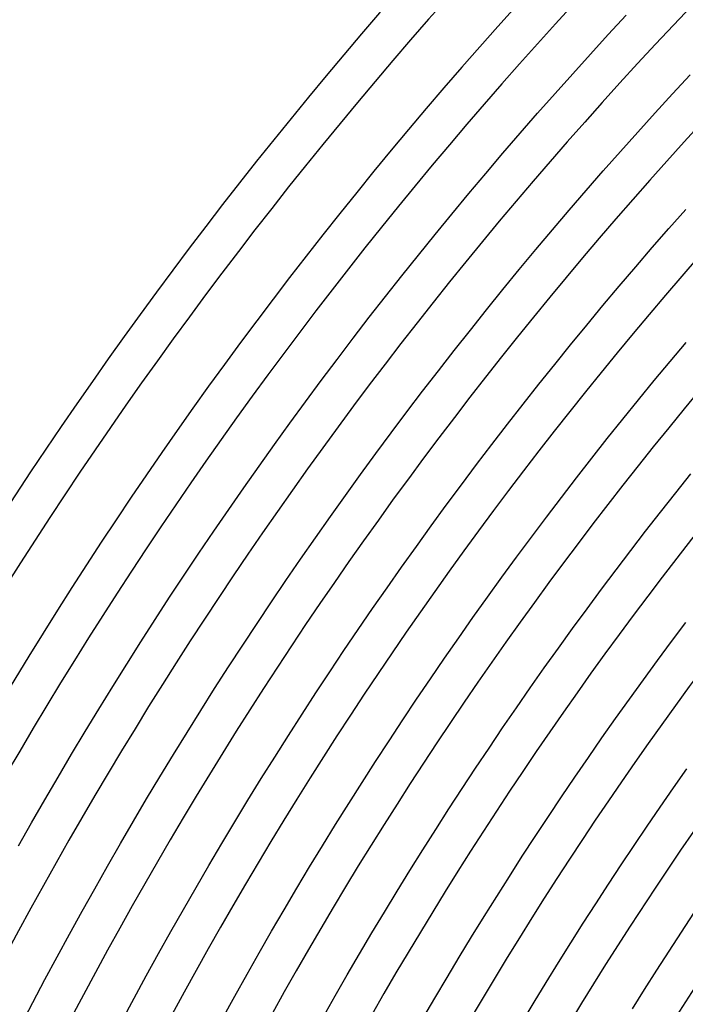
# Model space of a CAD drawing. Header units: millimetres. Extents: x -485 to 485, y -485 to 485.
# Tile 54 of 110: x -368 to -303, y 191 to 287. Entities that reach past the tile are written whole.
import ezdxf

# ---------------------------------------------------------------- set-up
doc = ezdxf.new("R2010")
doc.units = ezdxf.units.MM
doc.layers.add('THICK', color=7, linetype='Continuous')

msp = doc.modelspace()

# ---------------------------------------------------------------- linework, layer by layer
at = {"layer": 'THICK'}
for p, q in [((-310.43, 285.863), (-308.68, 287.751)), ((-312.168, 283.964), (-310.43, 285.863)), ((-313.894, 282.054), (-312.168, 283.964)), ((-315.609, 280.134), (-313.894, 282.054)), ((-304.177, 280.105), (-302.463, 281.955)), ((-317.312, 278.204), (-315.609, 280.134)), ((-305.88, 278.244), (-304.177, 280.105)), ((-319.003, 276.263), (-317.312, 278.204)), ((-307.572, 276.373), (-305.88, 278.244)), ((-320.682, 274.312), (-319.003, 276.263)), ((-309.252, 274.492), (-307.572, 276.373)), ((-322.35, 272.35), (-320.682, 274.312)), ((-310.92, 272.6), (-309.252, 274.492)), ((-324.005, 270.379), (-322.35, 272.35)), ((-312.578, 270.698), (-310.92, 272.6)), ((-325.648, 268.397), (-324.005, 270.379)), ((-314.223, 268.786), (-312.578, 270.698)), ((-327.28, 266.406), (-325.648, 268.397)), ((-315.857, 266.865), (-314.223, 268.786)), ((-304.529, 266.996), (-302.895, 268.849)), ((-317.479, 264.933), (-315.857, 266.865)), ((-306.152, 265.134), (-304.529, 266.996)), ((-328.899, 264.405), (-327.28, 266.406)), ((-319.089, 262.991), (-317.479, 264.933)), ((-307.764, 263.261), (-306.152, 265.134)), ((-330.505, 262.393), (-328.899, 264.405)), ((-320.687, 261.04), (-319.089, 262.991)), ((-309.364, 261.379), (-307.764, 263.261)), ((-332.1, 260.372), (-330.505, 262.393)), ((-322.274, 259.079), (-320.687, 261.04)), ((-310.953, 259.487), (-309.364, 261.379)), ((-333.682, 258.342), (-332.1, 260.372)), ((-323.848, 257.108), (-322.274, 259.079)), ((-312.53, 257.585), (-310.953, 259.487)), ((-335.252, 256.301), (-333.682, 258.342)), ((-325.411, 255.128), (-323.848, 257.108)), ((-314.095, 255.674), (-312.53, 257.585)), ((-336.809, 254.251), (-335.252, 256.301)), ((-304.426, 254.041), (-302.871, 255.893)), ((-326.961, 253.138), (-325.411, 255.128)), ((-315.649, 253.753), (-314.095, 255.674)), ((-338.354, 252.192), (-336.809, 254.251)), ((-305.971, 252.179), (-304.426, 254.041)), ((-328.499, 251.139), (-326.961, 253.138)), ((-317.191, 251.823), (-315.649, 253.753)), ((-339.886, 250.123), (-338.354, 252.192)), ((-307.503, 250.308), (-305.971, 252.179)), ((-330.025, 249.13), (-328.499, 251.139)), ((-318.721, 249.883), (-317.191, 251.823)), ((-341.405, 248.045), (-339.886, 250.123)), ((-309.024, 248.427), (-307.503, 250.308)), ((-320.24, 247.934), (-318.721, 249.883)), ((-331.538, 247.112), (-330.025, 249.13)), ((-310.534, 246.538), (-309.024, 248.427)), ((-342.912, 245.958), (-341.405, 248.045)), ((-321.746, 245.976), (-320.24, 247.934)), ((-333.04, 245.085), (-331.538, 247.112)), ((-312.032, 244.639), (-310.534, 246.538)), ((-344.406, 243.862), (-342.912, 245.958)), ((-323.241, 244.009), (-321.746, 245.976)), ((-334.529, 243.049), (-333.04, 245.085)), ((-313.519, 242.731), (-312.032, 244.639)), ((-345.887, 241.756), (-344.406, 243.862)), ((-324.723, 242.033), (-323.241, 244.009)), ((-336.005, 241.004), (-334.529, 243.049)), ((-314.994, 240.814), (-313.519, 242.731)), ((-303.877, 241.253), (-302.4, 243.102)), ((-347.355, 239.642), (-345.887, 241.756)), ((-326.194, 240.047), (-324.723, 242.033)), ((-337.469, 238.95), (-336.005, 241.004)), ((-316.457, 238.888), (-314.994, 240.814)), ((-305.343, 239.394), (-303.877, 241.253)), ((-348.811, 237.518), (-347.355, 239.642)), ((-327.652, 238.053), (-326.194, 240.047)), ((-338.92, 236.887), (-337.469, 238.95)), ((-317.908, 236.953), (-316.457, 238.888)), ((-306.798, 237.527), (-305.343, 239.394)), ((-329.098, 236.05), (-327.652, 238.053)), ((-350.253, 235.386), (-348.811, 237.518)), ((-340.359, 234.815), (-338.92, 236.887)), ((-319.348, 235.009), (-317.908, 236.953)), ((-308.241, 235.651), (-306.798, 237.527)), ((-330.532, 234.038), (-329.098, 236.05)), ((-351.683, 233.245), (-350.253, 235.386)), ((-341.785, 232.734), (-340.359, 234.815)), ((-320.775, 233.057), (-319.348, 235.009)), ((-309.673, 233.767), (-308.241, 235.651)), ((-331.953, 232.017), (-330.532, 234.038)), ((-353.099, 231.096), (-351.683, 233.245)), ((-322.191, 231.096), (-320.775, 233.057)), ((-311.093, 231.873), (-309.673, 233.767)), ((-343.198, 230.645), (-341.785, 232.734)), ((-333.362, 229.988), (-331.953, 232.017)), ((-354.502, 228.937), (-353.099, 231.096)), ((-323.595, 229.126), (-322.191, 231.096)), ((-312.502, 229.971), (-311.093, 231.873)), ((-344.599, 228.547), (-343.198, 230.645)), ((-334.759, 227.95), (-333.362, 229.988)), ((-324.986, 227.148), (-323.595, 229.126)), ((-313.899, 228.061), (-312.502, 229.971)), ((-355.892, 226.771), (-354.502, 228.937)), ((-345.987, 226.441), (-344.599, 228.547)), ((-304.278, 226.794), (-302.889, 228.646)), ((-336.143, 225.904), (-334.759, 227.95)), ((-326.366, 225.161), (-324.986, 227.148)), ((-315.284, 226.142), (-313.899, 228.061)), ((-357.269, 224.595), (-355.892, 226.771)), ((-347.362, 224.326), (-345.987, 226.441)), ((-305.656, 224.933), (-304.278, 226.794)), ((-337.515, 223.849), (-336.143, 225.904)), ((-316.658, 224.214), (-315.284, 226.142)), ((-358.632, 222.412), (-357.269, 224.595)), ((-348.724, 222.203), (-347.362, 224.326)), ((-327.733, 223.166), (-326.366, 225.161)), ((-307.022, 223.064), (-305.656, 224.933)), ((-338.875, 221.786), (-337.515, 223.849)), ((-318.019, 222.278), (-316.658, 224.214)), ((-359.982, 220.22), (-358.632, 222.412)), ((-329.089, 221.163), (-327.733, 223.166)), ((-308.377, 221.187), (-307.022, 223.064)), ((-350.073, 220.072), (-348.724, 222.203)), ((-340.221, 219.715), (-338.875, 221.786)), ((-319.369, 220.334), (-318.019, 222.278)), ((-330.432, 219.151), (-329.089, 221.163)), ((-309.72, 219.302), (-308.377, 221.187)), ((-361.319, 218.02), (-359.982, 220.22)), ((-351.408, 217.932), (-350.073, 220.072)), ((-341.555, 217.635), (-340.221, 219.715)), ((-320.708, 218.382), (-319.369, 220.334)), ((-331.762, 217.131), (-330.432, 219.151)), ((-311.053, 217.409), (-309.72, 219.302)), ((-362.642, 215.812), (-361.319, 218.02)), ((-352.731, 215.784), (-351.408, 217.932)), ((-342.876, 215.548), (-341.555, 217.635)), ((-322.034, 216.421), (-320.708, 218.382)), ((-333.081, 215.103), (-331.762, 217.131)), ((-312.373, 215.507), (-311.053, 217.409)), ((-363.952, 213.596), (-362.642, 215.812)), ((-354.041, 213.629), (-352.731, 215.784)), ((-323.348, 214.453), (-322.034, 216.421)), ((-344.185, 213.452), (-342.876, 215.548)), ((-334.387, 213.068), (-333.081, 215.103)), ((-313.682, 213.598), (-312.373, 215.507)), ((-324.65, 212.477), (-323.348, 214.453)), ((-304.086, 212.539), (-302.783, 214.39)), ((-365.248, 211.371), (-363.952, 213.596)), ((-355.338, 211.465), (-354.041, 213.629)), ((-345.481, 211.349), (-344.185, 213.452)), ((-335.68, 211.024), (-334.387, 213.068)), ((-314.979, 211.68), (-313.682, 213.598)), ((-325.94, 210.492), (-324.65, 212.477)), ((-305.376, 210.68), (-304.086, 212.539)), ((-366.531, 209.139), (-365.248, 211.371)), ((-356.621, 209.293), (-355.338, 211.465)), ((-346.763, 209.237), (-345.481, 211.349)), ((-336.961, 208.972), (-335.68, 211.024)), ((-316.264, 209.755), (-314.979, 211.68)), ((-327.218, 208.5), (-325.94, 210.492)), ((-306.656, 208.814), (-305.376, 210.68)), ((-367.8, 206.9), (-366.531, 209.139)), ((-357.891, 207.114), (-356.621, 209.293)), ((-348.033, 207.118), (-346.763, 209.237)), ((-338.23, 206.913), (-336.961, 208.972)), ((-317.538, 207.822), (-316.264, 209.755)), ((-328.484, 206.5), (-327.218, 208.5)), ((-307.924, 206.939), (-306.656, 208.814)), ((-359.148, 204.927), (-357.891, 207.114)), ((-349.29, 204.991), (-348.033, 207.118)), ((-318.8, 205.881), (-317.538, 207.822)), ((-339.486, 204.846), (-338.23, 206.913)), ((-329.738, 204.492), (-328.484, 206.5)), ((-309.181, 205.057), (-307.924, 206.939)), ((-320.05, 203.932), (-318.8, 205.881)), ((-360.391, 202.732), (-359.148, 204.927)), ((-350.534, 202.856), (-349.29, 204.991)), ((-340.729, 202.771), (-339.486, 204.846)), ((-330.979, 202.477), (-329.738, 204.492)), ((-310.426, 203.167), (-309.181, 205.057)), ((-321.288, 201.976), (-320.05, 203.932)), ((-311.659, 201.27), (-310.426, 203.167)), ((-361.621, 200.53), (-360.391, 202.732)), ((-351.765, 200.714), (-350.534, 202.856)), ((-341.959, 200.689), (-340.729, 202.771)), ((-332.208, 200.454), (-330.979, 202.477)), ((-322.514, 200.013), (-321.288, 201.976)), ((-312.881, 199.365), (-311.659, 201.27)), ((-362.838, 198.32), (-361.621, 200.53)), ((-352.983, 198.565), (-351.765, 200.714)), ((-343.177, 198.599), (-341.959, 200.689)), ((-333.424, 198.424), (-332.208, 200.454)), ((-303.314, 198.512), (-302.097, 200.359)), ((-323.728, 198.041), (-322.514, 200.013)), ((-314.092, 197.452), (-312.881, 199.365)), ((-354.188, 196.408), (-352.983, 198.565)), ((-344.382, 196.502), (-343.177, 198.599)), ((-334.629, 196.386), (-333.424, 198.424)), ((-304.519, 196.658), (-303.314, 198.512)), ((-364.041, 196.103), (-362.838, 198.32)), ((-324.93, 196.063), (-323.728, 198.041)), ((-315.29, 195.533), (-314.092, 197.452)), ((-345.575, 194.397), (-344.382, 196.502)), ((-305.713, 194.797), (-304.519, 196.658)), ((-365.23, 193.879), (-364.041, 196.103)), ((-355.379, 194.244), (-354.188, 196.408)), ((-335.82, 194.342), (-334.629, 196.386)), ((-326.12, 194.077), (-324.93, 196.063)), ((-316.477, 193.606), (-315.29, 195.533)), ((-306.896, 192.928), (-305.713, 194.797)), ((-366.406, 191.647), (-365.23, 193.879)), ((-356.558, 192.072), (-355.379, 194.244)), ((-346.754, 192.286), (-345.575, 194.397)), ((-337, 192.289), (-335.82, 194.342)), ((-327.298, 192.084), (-326.12, 194.077)), ((-317.652, 191.672), (-316.477, 193.606)), ((-308.067, 191.053), (-306.896, 192.928)), ((-357.723, 189.894), (-356.558, 192.072)), ((-347.921, 190.167), (-346.754, 192.286)), ((-338.166, 190.23), (-337, 192.289)), ((-328.464, 190.084), (-327.298, 192.084)), ((-318.816, 189.73), (-317.652, 191.672)), ((-367.568, 189.409), (-366.406, 191.647))]:
    msp.add_line(p, q, dxfattribs=at)
for radius, start, end in [(440, 135.26009, 179.7399), (436, 135.26284, 179.73715), (430.5, 135.06346, 179.93654), (426.5, 135.26869, 179.7313), (418, 135.27413, 179.72586), (409.5, 135.27986, 179.72019), (401, 135.28576, 179.71423), (392.5, 135.29195, 179.70804), (384, 135.29843, 179.70157), (375.5, 135.30519, 179.69481), (367, 135.31223, 179.68776), (358.5, 135.31963, 179.68037), (350, 135.32742, 179.67257), (341.5, 135.33555, 179.66444), (333, 135.34415, 179.6559), (324.5, 135.35314, 179.64685), (316, 135.36265, 179.63734), (307.5, 135.37268, 179.62737)]:
    msp.add_arc((0, 0), radius, start, end, dxfattribs=at)

doc.saveas('drawing.dxf')
